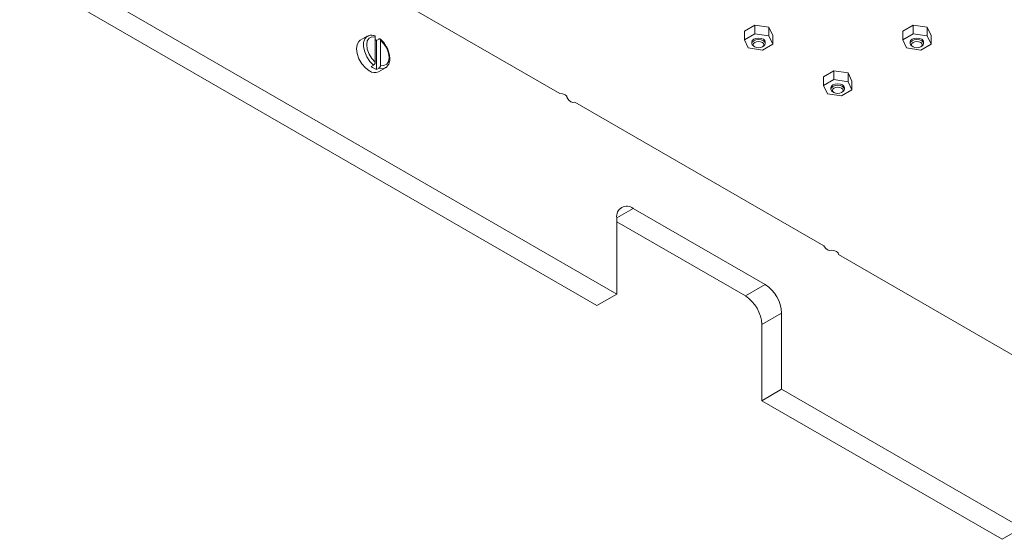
# Model space of a CAD drawing. Header units: millimetres. Extents: x 0 to 210, y 0 to 297.
# Tile 5 of 24: x 115 to 137, y 155 to 166. Entities that reach past the tile are written whole.
import ezdxf

# ---------------------------------------------------------------- set-up
doc = ezdxf.new("R2010")
doc.units = ezdxf.units.MM

msp = doc.modelspace()

# ---------------------------------------------------------------- linework, layer by layer
at = {"color": 7, "linetype": 'Continuous', "lineweight": 15}
for p, q in [((127.044, 164.649), (121.707, 167.73)), ((115.89, 167.495), (128.265, 160.351)), ((115.466, 167.25), (127.841, 160.106)), ((131.001, 165.991), (131.224, 166.12)), ((131.224, 166.12), (131.224, 165.932)), ((131.224, 166.12), (131.528, 166.073)), ((134.396, 165.991), (134.618, 166.12)), ((134.618, 166.12), (134.618, 165.932)), ((134.618, 166.12), (134.922, 166.073)), ((131.001, 165.991), (131.001, 165.804)), ((131.001, 165.804), (131.224, 165.932)), ((131.224, 165.932), (131.528, 165.885)), ((131.528, 166.073), (131.528, 165.885)), ((131.528, 166.073), (131.609, 165.897)), ((134.396, 165.991), (134.396, 165.804)), ((134.396, 165.804), (134.618, 165.932)), ((134.618, 165.932), (134.922, 165.885)), ((134.922, 166.073), (134.922, 165.885)), ((134.922, 166.073), (135.003, 165.897)), ((122.915, 165.878), (122.766, 165.792)), ((123.089, 165.863), (123.089, 165.323)), ((123.117, 165.79), (123.167, 165.819)), ((123.117, 165.79), (123.117, 165.167)), ((123.202, 165.258), (123.202, 165.798)), ((131.083, 165.628), (131.001, 165.804)), ((131.16, 165.757), (131.16, 165.724)), ((131.609, 165.71), (131.387, 165.581)), ((131.45, 165.724), (131.45, 165.757)), ((131.528, 165.885), (131.609, 165.71)), ((131.609, 165.897), (131.609, 165.71)), ((134.477, 165.628), (134.396, 165.804)), ((134.554, 165.757), (134.554, 165.724)), ((135.003, 165.71), (134.781, 165.581)), ((134.844, 165.724), (134.844, 165.757)), ((134.922, 165.885), (135.003, 165.71)), ((135.003, 165.897), (135.003, 165.71)), ((131.387, 165.581), (131.083, 165.628)), ((131.203, 165.665), (131.224, 165.652)), ((131.387, 165.652), (131.408, 165.665)), ((134.781, 165.581), (134.477, 165.628)), ((134.597, 165.665), (134.618, 165.652)), ((134.781, 165.652), (134.802, 165.665)), ((123.004, 165.232), (123.053, 165.261)), ((123.167, 165.196), (123.117, 165.167)), ((123.156, 165.117), (123.305, 165.202)), ((132.698, 165.012), (132.921, 165.14)), ((132.921, 165.14), (132.921, 164.952)), ((132.921, 165.14), (133.225, 165.093)), ((133.225, 165.093), (133.225, 164.905)), ((133.225, 165.093), (133.306, 164.918)), ((132.698, 165.012), (132.698, 164.824)), ((132.698, 164.824), (132.921, 164.952)), ((132.921, 164.952), (133.225, 164.905)), ((133.225, 164.905), (133.306, 164.73)), ((133.306, 164.918), (133.306, 164.73)), ((132.78, 164.648), (132.698, 164.824)), ((133.084, 164.601), (132.78, 164.648)), ((132.857, 164.777), (132.857, 164.744)), ((132.9, 164.685), (132.921, 164.673)), ((133.306, 164.73), (133.084, 164.601)), ((133.084, 164.673), (133.105, 164.685)), ((133.147, 164.744), (133.147, 164.777)), ((132.701, 161.383), (127.364, 164.464)), ((128.618, 162.189), (131.447, 160.556)), ((128.265, 160.351), (128.265, 161.984)), ((128.265, 161.903), (131.023, 160.311)), ((138.358, 158.118), (133.021, 161.198)), ((131.447, 160.556), (131.023, 160.311)), ((128.265, 160.351), (127.841, 160.106)), ((131.8, 159.943), (131.376, 159.699)), ((131.8, 159.943), (131.8, 158.31)), ((131.376, 159.699), (131.376, 158.065)), ((131.8, 158.31), (131.376, 158.065)), ((131.8, 158.31), (136.948, 155.339)), ((131.376, 158.065), (136.524, 155.094)), ((136.948, 155.339), (136.524, 155.094))]:
    msp.add_line(p, q, dxfattribs=at)
at = {"color": 8, "linetype": 'Continuous', "lineweight": 15}
msp.add_line((128.618, 162.189), (128.265, 161.985), dxfattribs=at)
at = {"color": 7, "linetype": 'Continuous', "lineweight": 15, "flags": 128}
for points in [[(122.766, 165.792), (122.738, 165.77), (122.699, 165.704), (122.686, 165.613), (122.699, 165.507), (122.738, 165.396), (122.799, 165.29), (122.876, 165.201), (122.961, 165.136)], [(123.089, 165.863), (123.015, 165.869), (122.956, 165.841), (122.918, 165.782), (122.905, 165.699), (122.918, 165.601), (122.956, 165.498), (123.015, 165.402), (123.089, 165.323)], [(123.202, 165.258), (123.275, 165.252), (123.334, 165.28), (123.373, 165.338), (123.386, 165.422), (123.373, 165.52), (123.334, 165.623), (123.275, 165.719), (123.202, 165.798)], [(131.16, 165.757), (131.171, 165.789), (131.203, 165.816), (131.25, 165.834), (131.305, 165.84), (131.361, 165.834), (131.408, 165.816), (131.439, 165.789), (131.45, 165.757)], [(131.203, 165.665), (131.171, 165.692), (131.16, 165.724), (131.171, 165.756), (131.203, 165.783), (131.25, 165.801), (131.305, 165.808), (131.361, 165.801), (131.408, 165.783), (131.439, 165.756), (131.45, 165.724), (131.439, 165.692), (131.408, 165.665)], [(131.224, 165.652), (131.261, 165.638), (131.305, 165.633), (131.349, 165.638), (131.387, 165.652), (131.412, 165.674), (131.42, 165.699), (131.412, 165.725), (131.387, 165.746), (131.349, 165.761), (131.305, 165.766), (131.261, 165.761), (131.224, 165.746), (131.199, 165.725), (131.19, 165.699), (131.199, 165.674), (131.224, 165.652)], [(134.554, 165.757), (134.565, 165.789), (134.597, 165.816), (134.644, 165.834), (134.699, 165.84), (134.755, 165.834), (134.802, 165.816), (134.833, 165.789), (134.844, 165.757)], [(134.597, 165.665), (134.565, 165.692), (134.554, 165.724), (134.565, 165.756), (134.597, 165.783), (134.644, 165.801), (134.699, 165.808), (134.755, 165.801), (134.802, 165.783), (134.833, 165.756), (134.844, 165.724), (134.833, 165.692), (134.802, 165.665)], [(134.618, 165.652), (134.655, 165.638), (134.699, 165.633), (134.743, 165.638), (134.781, 165.652), (134.806, 165.674), (134.814, 165.699), (134.806, 165.725), (134.781, 165.746), (134.743, 165.761), (134.699, 165.766), (134.655, 165.761), (134.618, 165.746), (134.593, 165.725), (134.584, 165.699), (134.593, 165.674), (134.618, 165.652)], [(132.857, 164.777), (132.868, 164.809), (132.9, 164.836), (132.947, 164.854), (133.002, 164.861), (133.058, 164.854), (133.105, 164.836), (133.136, 164.809), (133.147, 164.777)], [(127.204, 164.556), (127.192, 164.592), (127.157, 164.622), (127.105, 164.642), (127.044, 164.649)], [(132.9, 164.685), (132.868, 164.712), (132.857, 164.744), (132.868, 164.776), (132.9, 164.803), (132.947, 164.822), (133.002, 164.828), (133.058, 164.822), (133.105, 164.803), (133.136, 164.776), (133.147, 164.744), (133.136, 164.712), (133.105, 164.685)], [(132.921, 164.673), (132.958, 164.658), (133.002, 164.653), (133.046, 164.658), (133.084, 164.673), (133.109, 164.694), (133.117, 164.72), (133.109, 164.745), (133.084, 164.767), (133.046, 164.781), (133.002, 164.786), (132.958, 164.781), (132.921, 164.767), (132.896, 164.745), (132.887, 164.72), (132.896, 164.694), (132.921, 164.673)], [(127.364, 164.464), (127.327, 164.457), (127.284, 164.472), (127.241, 164.507), (127.204, 164.556), (127.183, 164.602)], [(132.861, 161.291), (132.824, 161.284), (132.781, 161.299), (132.738, 161.334), (132.701, 161.383)], [(133.021, 161.198), (133.009, 161.234), (132.974, 161.264), (132.922, 161.284), (132.861, 161.291), (132.811, 161.286)]]:
    msp.add_lwpolyline(points, dxfattribs=at)
at = {"color": 8, "linetype": 'Continuous', "lineweight": 15, "flags": 128}
for points in [[(123.053, 165.261), (122.975, 165.34), (122.91, 165.437), (122.862, 165.543), (122.837, 165.649), (122.837, 165.745), (122.862, 165.823), (122.91, 165.875), (122.917, 165.879)], [(123.305, 165.202), (123.245, 165.184), (123.167, 165.196)]]:
    msp.add_lwpolyline(points, dxfattribs=at)
at = {"color": 7, "linetype": 'Continuous', "lineweight": 15}
for centre, radius, start, end in [((122.832, 165.443), 0.45, 50.6013, 55.1231), ((123.075, 165.287), 0.189, 233.1992, 295.4904), ((123.24, 165.511), 0.366, 229.7141, 250.2913), ((128.48, 162.019), 0.218, 50.7967, 189.214), ((131.033, 159.909), 0.768, 2.6055, 57.3945), ((130.608, 159.664), 0.768, 2.6055, 57.3945)]:
    msp.add_arc(centre, radius, start, end, dxfattribs=at)
for points, knots in [([(123.081, 165.886), (123.066, 165.89), (123.026, 165.902), (122.968, 165.903), (122.933, 165.884), (122.919, 165.876)], [0, 0, 0, 0, 0.266323, 0.700445, 1, 1, 1, 1]), ([(123.075, 165.888), (123.075, 165.888), (123.079, 165.888), (123.083, 165.883), (123.088, 165.874), (123.089, 165.866), (123.089, 165.863)], [0, 0, 0, 0, 0.004433, 0.363373, 0.729679, 1, 1, 1, 1]), ([(123.202, 165.798), (123.201, 165.802), (123.201, 165.811), (123.194, 165.82), (123.185, 165.824), (123.175, 165.823), (123.169, 165.82), (123.167, 165.819)], [0, 0, 0, 0, 0.22182, 0.443771, 0.66214, 0.875291, 1, 1, 1, 1]), ([(123.305, 165.689), (123.299, 165.7), (123.274, 165.743), (123.231, 165.788), (123.196, 165.818), (123.187, 165.825)], [0, 0, 0, 0, 0.202418, 0.792618, 1, 1, 1, 1]), ([(123.301, 165.204), (123.307, 165.206), (123.336, 165.217), (123.371, 165.264), (123.398, 165.336), (123.403, 165.425), (123.385, 165.525), (123.352, 165.617), (123.318, 165.668), (123.305, 165.689)], [0, 0, 0, 0, 0.043804, 0.203453, 0.362936, 0.531834, 0.707806, 0.884385, 1, 1, 1, 1]), ([(123.089, 165.323), (123.088, 165.318), (123.088, 165.308), (123.081, 165.292), (123.072, 165.277), (123.062, 165.267), (123.056, 165.262), (123.053, 165.261)], [0, 0, 0, 0, 0.22182, 0.443771, 0.66214, 0.875291, 1, 1, 1, 1]), ([(123.167, 165.196), (123.17, 165.198), (123.178, 165.204), (123.189, 165.217), (123.197, 165.232), (123.201, 165.246), (123.202, 165.254), (123.202, 165.258)], [0, 0, 0, 0, 0.2084883, 0.4169144, 0.6271394, 0.8416779, 1, 1, 1, 1])]:
    msp.add_open_spline(points, degree=3, knots=knots, dxfattribs=at)

doc.saveas('drawing.dxf')
